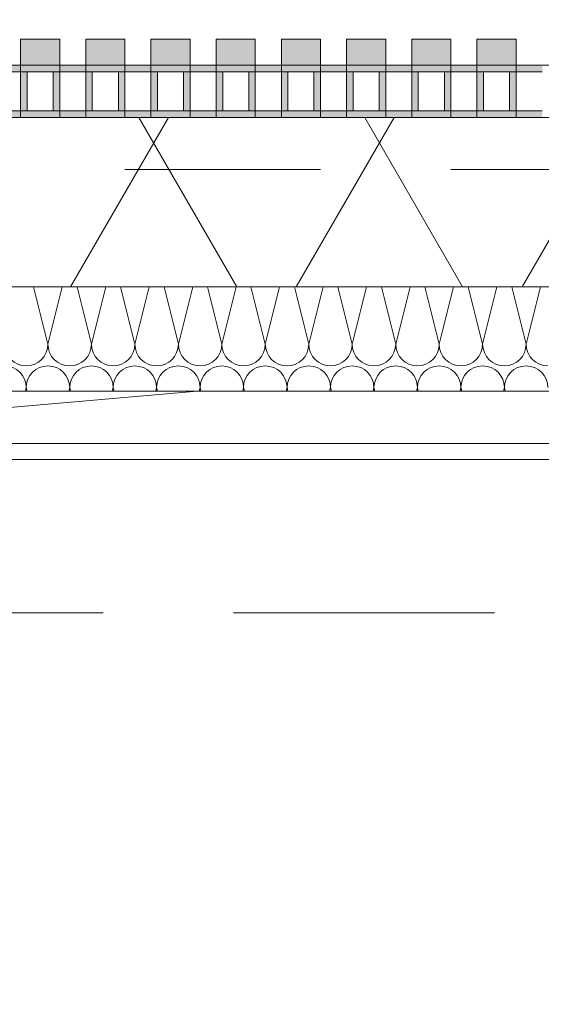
# Model space of a CAD drawing. Header units: metres. Extents: x -167 to 233, y -155 to 122.
# Tile 64 of 176: x 40.86 to 41.26, y 43.289 to 44.045. Entities that reach past the tile are written whole.
import ezdxf
from ezdxf.enums import TextEntityAlignment as Align

# ---------------------------------------------------------------- set-up
doc = ezdxf.new("R2010")
doc.units = ezdxf.units.M
doc.header["$MEASUREMENT"] = 0
doc.linetypes.add('Raster', pattern=[0.4, 0.2, -0.1, 0, -0.1])
doc.linetypes.add('Strichlinie eng', pattern=[0.23, 0.15, -0.08])
for name, color, linetype in [('10 Wand außen', 7, 'Continuous'), ('20 Decke', 7, 'Continuous'), ('50 Sanitäreinrichtung', 7, 'Continuous'), ('90 Achsraster', 7, 'Continuous'), ('94 Genehmigungsplanung Bemaßung', 7, 'Continuous')]:
    doc.layers.add(name, color=color, linetype=linetype)
doc.styles.add('ERSTELLTER_STIL_1', font='arial.ttf')
doc.styles.add('ERSTELLTER_STIL_2', font='arial.ttf')
doc.dimstyles.new('ERSTELLTER_STIL__1', dxfattribs={"dimtxt": 0.25, "dimasz": 0.19, "dimexe": 0.18, "dimexo": 0.1, "dimgap": 0, "dimtad": 1, "dimtih": 1, "dimtoh": 1, "dimzin": 0, "dimdsep": 46, "dimtxsty": 'ERSTELLTER_STIL_1', "dimblk": 'ARROWHEAD_6', "dimblk1": 'ARROWHEAD_6', "dimblk2": 'ARROWHEAD_6', "dimcen": 0.09, "dimclrd": 7, "dimclre": 7, "dimclrt": 7, "dimazin": 0, "dimtfac": 1, "dimtdec": 4, "dimtmove": 0, "dimatfit": 3, "dimfxl": 1, "dimtolj": 1, "dimtzin": 0, "dimarcsym": 0})

# ---------------------------------------------------------------- blocks, each defined once
blk = doc.blocks.new('Rechteck Raster Kassetten Fassade - ACB')
at = {"layer": '50 Sanitäreinrichtung', "linetype": 'Continuous', "lineweight": 0, "true_color": 0x9e9e9e}
for points in [[(3.14, 0.17), (3.14, 0.19), (3.11, 0.19), (3.11, 0.17)], [(3.19, 0.17), (3.19, 0.19), (3.16, 0.19), (3.16, 0.17)], [(3.24, 0.17), (3.24, 0.19), (3.21, 0.19), (3.21, 0.17)], [(3.29, 0.17), (3.29, 0.19), (3.26, 0.19), (3.26, 0.17)], [(3.34, 0.17), (3.34, 0.19), (3.31, 0.19), (3.31, 0.17)], [(3.39, 0.17), (3.39, 0.19), (3.36, 0.19), (3.36, 0.17)], [(3.44, 0.17), (3.44, 0.19), (3.41, 0.19), (3.41, 0.17)], [(3.49, 0.17), (3.49, 0.19), (3.46, 0.19), (3.46, 0.17)], [(3.06, 0.13), (3.11, 0.13), (3.11, 0.135), (3.065, 0.135), (3.065, 0.165), (3.11, 0.165), (3.11, 0.17), (3.06, 0.17)], [(3.11, 0.13), (3.16, 0.13), (3.16, 0.135), (3.115, 0.135), (3.115, 0.165), (3.16, 0.165), (3.16, 0.17), (3.11, 0.17)], [(3.16, 0.13), (3.21, 0.13), (3.21, 0.135), (3.165, 0.135), (3.165, 0.165), (3.21, 0.165), (3.21, 0.17), (3.16, 0.17)], [(3.21, 0.13), (3.26, 0.13), (3.26, 0.135), (3.215, 0.135), (3.215, 0.165), (3.26, 0.165), (3.26, 0.17), (3.21, 0.17)], [(3.26, 0.13), (3.31, 0.13), (3.31, 0.135), (3.265, 0.135), (3.265, 0.165), (3.31, 0.165), (3.31, 0.17), (3.26, 0.17)], [(3.31, 0.13), (3.36, 0.13), (3.36, 0.135), (3.315, 0.135), (3.315, 0.165), (3.36, 0.165), (3.36, 0.17), (3.31, 0.17)], [(3.36, 0.13), (3.41, 0.13), (3.41, 0.135), (3.365, 0.135), (3.365, 0.165), (3.41, 0.165), (3.41, 0.17), (3.36, 0.17)], [(3.41, 0.13), (3.46, 0.13), (3.46, 0.135), (3.415, 0.135), (3.415, 0.165), (3.46, 0.165), (3.46, 0.17), (3.41, 0.17)], [(3.46, 0.13), (3.51, 0.13), (3.51, 0.135), (3.465, 0.135), (3.465, 0.165), (3.51, 0.165), (3.51, 0.17), (3.46, 0.17)], [(3.135, 0.165), (3.135, 0.135), (3.14, 0.135), (3.14, 0.165)], [(3.185, 0.165), (3.185, 0.135), (3.19, 0.135), (3.19, 0.165)], [(3.235, 0.165), (3.235, 0.135), (3.24, 0.135), (3.24, 0.165)], [(3.285, 0.165), (3.285, 0.135), (3.29, 0.135), (3.29, 0.165)], [(3.335, 0.165), (3.335, 0.135), (3.34, 0.135), (3.34, 0.165)], [(3.385, 0.165), (3.385, 0.135), (3.39, 0.135), (3.39, 0.165)], [(3.435, 0.165), (3.435, 0.135), (3.44, 0.135), (3.44, 0.165)], [(3.485, 0.165), (3.485, 0.135), (3.49, 0.135), (3.49, 0.165)]]:
    blk.add_hatch(color=253, dxfattribs=at).paths.add_polyline_path(points)
at = {"layer": '50 Sanitäreinrichtung', "linetype": 'Continuous', "lineweight": 18}
h = blk.add_hatch(dxfattribs=at)
h.set_pattern_fill('Dämmung__weich_0001', color=8, style=0, pattern_type=2)
h.set_pattern_definition([(60, (0, 0), (-0.1299038, 0.075), []), (120, (0, 0), (0.1299038, 0.075), [])])
h.paths.add_polyline_path([(0, 0), (20.25, 0), (20.38, 0.13), (0, 0.13)])
at = {"layer": '50 Sanitäreinrichtung', "color": 251, "linetype": 'Continuous', "lineweight": 18, "true_color": 0x5f5f5f}
for p, q in [((3.14, 0.19), (3.11, 0.19)), ((3.11, 0.19), (3.11, 0.17)), ((3.14, 0.19), (3.11, 0.19)), ((3.11, 0.19), (3.11, 0.17)), ((3.14, 0.19), (3.14, 0.17)), ((3.14, 0.19), (3.14, 0.17)), ((3.19, 0.19), (3.16, 0.19)), ((3.16, 0.19), (3.16, 0.17)), ((3.19, 0.19), (3.16, 0.19)), ((3.16, 0.19), (3.16, 0.17)), ((3.19, 0.19), (3.19, 0.17)), ((3.19, 0.19), (3.19, 0.17)), ((3.24, 0.19), (3.21, 0.19)), ((3.21, 0.19), (3.21, 0.17)), ((3.24, 0.19), (3.21, 0.19)), ((3.21, 0.19), (3.21, 0.17)), ((3.24, 0.19), (3.24, 0.17)), ((3.24, 0.19), (3.24, 0.17)), ((3.29, 0.19), (3.26, 0.19)), ((3.26, 0.19), (3.26, 0.17)), ((3.29, 0.19), (3.26, 0.19)), ((3.26, 0.19), (3.26, 0.17)), ((3.29, 0.19), (3.29, 0.17)), ((3.29, 0.19), (3.29, 0.17)), ((3.34, 0.19), (3.31, 0.19)), ((3.31, 0.19), (3.31, 0.17)), ((3.34, 0.19), (3.31, 0.19)), ((3.31, 0.19), (3.31, 0.17)), ((3.34, 0.19), (3.34, 0.17)), ((3.34, 0.19), (3.34, 0.17)), ((3.39, 0.19), (3.36, 0.19)), ((3.36, 0.19), (3.36, 0.17)), ((3.39, 0.19), (3.36, 0.19)), ((3.36, 0.19), (3.36, 0.17)), ((3.39, 0.19), (3.39, 0.17)), ((3.39, 0.19), (3.39, 0.17)), ((3.44, 0.19), (3.41, 0.19)), ((3.41, 0.19), (3.41, 0.17)), ((3.44, 0.19), (3.41, 0.19)), ((3.41, 0.19), (3.41, 0.17)), ((3.44, 0.19), (3.44, 0.17)), ((3.44, 0.19), (3.44, 0.17)), ((3.49, 0.19), (3.46, 0.19)), ((3.46, 0.19), (3.46, 0.17)), ((3.49, 0.19), (3.46, 0.19)), ((3.46, 0.19), (3.46, 0.17)), ((3.49, 0.19), (3.49, 0.17)), ((3.49, 0.19), (3.49, 0.17)), ((3.14, 0.17), (3.06, 0.17)), ((3.14, 0.17), (3.06, 0.17)), ((3.19, 0.17), (3.11, 0.17)), ((3.11, 0.17), (3.11, 0.165)), ((3.19, 0.17), (3.11, 0.17)), ((3.11, 0.17), (3.11, 0.165)), ((3.14, 0.17), (3.11, 0.17)), ((3.14, 0.17), (3.11, 0.17)), ((3.14, 0.17), (3.14, 0.165)), ((3.14, 0.17), (3.14, 0.165)), ((3.24, 0.17), (3.16, 0.17)), ((3.16, 0.17), (3.16, 0.165)), ((3.24, 0.17), (3.16, 0.17)), ((3.16, 0.17), (3.16, 0.165)), ((3.19, 0.17), (3.16, 0.17)), ((3.19, 0.17), (3.16, 0.17)), ((3.19, 0.17), (3.19, 0.165)), ((3.19, 0.17), (3.19, 0.165)), ((3.29, 0.17), (3.21, 0.17)), ((3.21, 0.17), (3.21, 0.165)), ((3.29, 0.17), (3.21, 0.17)), ((3.21, 0.17), (3.21, 0.165)), ((3.24, 0.17), (3.21, 0.17)), ((3.24, 0.17), (3.21, 0.17)), ((3.24, 0.17), (3.24, 0.165)), ((3.24, 0.17), (3.24, 0.165)), ((3.34, 0.17), (3.26, 0.17)), ((3.26, 0.17), (3.26, 0.165)), ((3.34, 0.17), (3.26, 0.17)), ((3.26, 0.17), (3.26, 0.165)), ((3.29, 0.17), (3.26, 0.17)), ((3.29, 0.17), (3.26, 0.17)), ((3.29, 0.17), (3.29, 0.165)), ((3.29, 0.17), (3.29, 0.165)), ((3.39, 0.17), (3.31, 0.17)), ((3.31, 0.17), (3.31, 0.165)), ((3.39, 0.17), (3.31, 0.17)), ((3.31, 0.17), (3.31, 0.165)), ((3.34, 0.17), (3.31, 0.17)), ((3.34, 0.17), (3.31, 0.17)), ((3.34, 0.17), (3.34, 0.165)), ((3.34, 0.17), (3.34, 0.165)), ((3.44, 0.17), (3.36, 0.17)), ((3.36, 0.17), (3.36, 0.165)), ((3.44, 0.17), (3.36, 0.17)), ((3.36, 0.17), (3.36, 0.165)), ((3.39, 0.17), (3.36, 0.17)), ((3.39, 0.17), (3.36, 0.17)), ((3.39, 0.17), (3.39, 0.165)), ((3.39, 0.17), (3.39, 0.165)), ((3.49, 0.17), (3.41, 0.17)), ((3.41, 0.17), (3.41, 0.165)), ((3.49, 0.17), (3.41, 0.17)), ((3.41, 0.17), (3.41, 0.165)), ((3.44, 0.17), (3.41, 0.17)), ((3.44, 0.17), (3.41, 0.17)), ((3.44, 0.17), (3.44, 0.165)), ((3.44, 0.17), (3.44, 0.165)), ((3.54, 0.17), (3.46, 0.17)), ((3.46, 0.17), (3.46, 0.165)), ((3.54, 0.17), (3.46, 0.17)), ((3.46, 0.17), (3.46, 0.165)), ((3.49, 0.17), (3.46, 0.17)), ((3.49, 0.17), (3.46, 0.17)), ((3.49, 0.17), (3.49, 0.165)), ((3.49, 0.17), (3.49, 0.165)), ((3.11, 0.165), (3.09, 0.165)), ((3.11, 0.165), (3.09, 0.165)), ((3.115, 0.165), (3.11, 0.165)), ((3.11, 0.165), (3.11, 0.135)), ((3.115, 0.165), (3.11, 0.165)), ((3.11, 0.165), (3.11, 0.135)), ((3.135, 0.165), (3.115, 0.165)), ((3.115, 0.165), (3.115, 0.135)), ((3.135, 0.165), (3.115, 0.165)), ((3.135, 0.165), (3.115, 0.165)), ((3.115, 0.165), (3.115, 0.135)), ((3.135, 0.165), (3.115, 0.165)), ((3.135, 0.165), (3.135, 0.135)), ((3.14, 0.165), (3.135, 0.165)), ((3.135, 0.165), (3.135, 0.135)), ((3.14, 0.165), (3.135, 0.165)), ((3.14, 0.165), (3.14, 0.135)), ((3.16, 0.165), (3.14, 0.165)), ((3.14, 0.165), (3.14, 0.135)), ((3.16, 0.165), (3.14, 0.165)), ((3.165, 0.165), (3.16, 0.165)), ((3.16, 0.165), (3.16, 0.135)), ((3.165, 0.165), (3.16, 0.165)), ((3.16, 0.165), (3.16, 0.135)), ((3.185, 0.165), (3.165, 0.165)), ((3.165, 0.165), (3.165, 0.135)), ((3.185, 0.165), (3.165, 0.165)), ((3.185, 0.165), (3.165, 0.165)), ((3.165, 0.165), (3.165, 0.135)), ((3.185, 0.165), (3.165, 0.165)), ((3.185, 0.165), (3.185, 0.135)), ((3.19, 0.165), (3.185, 0.165)), ((3.185, 0.165), (3.185, 0.135)), ((3.19, 0.165), (3.185, 0.165)), ((3.19, 0.165), (3.19, 0.135)), ((3.21, 0.165), (3.19, 0.165)), ((3.19, 0.165), (3.19, 0.135)), ((3.21, 0.165), (3.19, 0.165)), ((3.215, 0.165), (3.21, 0.165)), ((3.21, 0.165), (3.21, 0.135)), ((3.215, 0.165), (3.21, 0.165)), ((3.21, 0.165), (3.21, 0.135)), ((3.235, 0.165), (3.215, 0.165)), ((3.215, 0.165), (3.215, 0.135)), ((3.235, 0.165), (3.215, 0.165)), ((3.235, 0.165), (3.215, 0.165)), ((3.215, 0.165), (3.215, 0.135)), ((3.235, 0.165), (3.215, 0.165)), ((3.235, 0.165), (3.235, 0.135)), ((3.24, 0.165), (3.235, 0.165)), ((3.235, 0.165), (3.235, 0.135)), ((3.24, 0.165), (3.235, 0.165)), ((3.24, 0.165), (3.24, 0.135)), ((3.26, 0.165), (3.24, 0.165)), ((3.24, 0.165), (3.24, 0.135)), ((3.26, 0.165), (3.24, 0.165)), ((3.265, 0.165), (3.26, 0.165)), ((3.26, 0.165), (3.26, 0.135)), ((3.265, 0.165), (3.26, 0.165)), ((3.26, 0.165), (3.26, 0.135)), ((3.285, 0.165), (3.265, 0.165)), ((3.265, 0.165), (3.265, 0.135)), ((3.285, 0.165), (3.265, 0.165)), ((3.285, 0.165), (3.265, 0.165)), ((3.265, 0.165), (3.265, 0.135)), ((3.285, 0.165), (3.265, 0.165)), ((3.285, 0.165), (3.285, 0.135)), ((3.29, 0.165), (3.285, 0.165)), ((3.285, 0.165), (3.285, 0.135)), ((3.29, 0.165), (3.285, 0.165)), ((3.29, 0.165), (3.29, 0.135)), ((3.31, 0.165), (3.29, 0.165)), ((3.29, 0.165), (3.29, 0.135)), ((3.31, 0.165), (3.29, 0.165)), ((3.315, 0.165), (3.31, 0.165)), ((3.31, 0.165), (3.31, 0.135)), ((3.315, 0.165), (3.31, 0.165)), ((3.31, 0.165), (3.31, 0.135)), ((3.335, 0.165), (3.315, 0.165)), ((3.315, 0.165), (3.315, 0.135)), ((3.335, 0.165), (3.315, 0.165)), ((3.335, 0.165), (3.315, 0.165)), ((3.315, 0.165), (3.315, 0.135)), ((3.335, 0.165), (3.315, 0.165)), ((3.335, 0.165), (3.335, 0.135)), ((3.34, 0.165), (3.335, 0.165)), ((3.335, 0.165), (3.335, 0.135)), ((3.34, 0.165), (3.335, 0.165)), ((3.34, 0.165), (3.34, 0.135)), ((3.36, 0.165), (3.34, 0.165)), ((3.34, 0.165), (3.34, 0.135)), ((3.36, 0.165), (3.34, 0.165)), ((3.365, 0.165), (3.36, 0.165)), ((3.36, 0.165), (3.36, 0.135)), ((3.365, 0.165), (3.36, 0.165)), ((3.36, 0.165), (3.36, 0.135)), ((3.385, 0.165), (3.365, 0.165)), ((3.365, 0.165), (3.365, 0.135)), ((3.385, 0.165), (3.365, 0.165)), ((3.385, 0.165), (3.365, 0.165)), ((3.365, 0.165), (3.365, 0.135)), ((3.385, 0.165), (3.365, 0.165)), ((3.385, 0.165), (3.385, 0.135)), ((3.39, 0.165), (3.385, 0.165)), ((3.385, 0.165), (3.385, 0.135)), ((3.39, 0.165), (3.385, 0.165)), ((3.39, 0.165), (3.39, 0.135)), ((3.41, 0.165), (3.39, 0.165)), ((3.39, 0.165), (3.39, 0.135)), ((3.41, 0.165), (3.39, 0.165)), ((3.415, 0.165), (3.41, 0.165)), ((3.41, 0.165), (3.41, 0.135)), ((3.415, 0.165), (3.41, 0.165)), ((3.41, 0.165), (3.41, 0.135)), ((3.435, 0.165), (3.415, 0.165)), ((3.415, 0.165), (3.415, 0.135)), ((3.435, 0.165), (3.415, 0.165)), ((3.435, 0.165), (3.415, 0.165)), ((3.415, 0.165), (3.415, 0.135)), ((3.435, 0.165), (3.415, 0.165)), ((3.435, 0.165), (3.435, 0.135)), ((3.44, 0.165), (3.435, 0.165)), ((3.435, 0.165), (3.435, 0.135)), ((3.44, 0.165), (3.435, 0.165)), ((3.44, 0.165), (3.44, 0.135)), ((3.46, 0.165), (3.44, 0.165)), ((3.44, 0.165), (3.44, 0.135)), ((3.46, 0.165), (3.44, 0.165)), ((3.465, 0.165), (3.46, 0.165)), ((3.46, 0.165), (3.46, 0.135)), ((3.465, 0.165), (3.46, 0.165)), ((3.46, 0.165), (3.46, 0.135)), ((3.485, 0.165), (3.465, 0.165)), ((3.465, 0.165), (3.465, 0.135)), ((3.485, 0.165), (3.465, 0.165)), ((3.485, 0.165), (3.465, 0.165)), ((3.465, 0.165), (3.465, 0.135)), ((3.485, 0.165), (3.465, 0.165)), ((3.485, 0.165), (3.485, 0.135)), ((3.49, 0.165), (3.485, 0.165)), ((3.485, 0.165), (3.485, 0.135)), ((3.49, 0.165), (3.485, 0.165)), ((3.49, 0.165), (3.49, 0.135)), ((3.51, 0.165), (3.49, 0.165)), ((3.49, 0.165), (3.49, 0.135)), ((3.51, 0.165), (3.49, 0.165)), ((20.38, 0.13), (0, 0.13)), ((3.14, 0.13), (3.06, 0.13)), ((3.14, 0.13), (3.06, 0.13)), ((3.11, 0.135), (3.09, 0.135)), ((3.11, 0.135), (3.09, 0.135)), ((3.115, 0.135), (3.11, 0.135)), ((3.11, 0.135), (3.11, 0.13)), ((3.115, 0.135), (3.11, 0.135)), ((3.11, 0.135), (3.11, 0.13)), ((3.19, 0.13), (3.11, 0.13)), ((3.19, 0.13), (3.11, 0.13)), ((3.135, 0.135), (3.115, 0.135)), ((3.135, 0.135), (3.115, 0.135)), ((3.135, 0.135), (3.115, 0.135)), ((3.135, 0.135), (3.115, 0.135)), ((3.14, 0.135), (3.135, 0.135)), ((3.14, 0.135), (3.135, 0.135)), ((3.14, 0.135), (3.14, 0.13)), ((3.16, 0.135), (3.14, 0.135)), ((3.14, 0.135), (3.14, 0.13)), ((3.16, 0.135), (3.14, 0.135)), ((3.165, 0.135), (3.16, 0.135)), ((3.16, 0.135), (3.16, 0.13)), ((3.165, 0.135), (3.16, 0.135)), ((3.16, 0.135), (3.16, 0.13)), ((3.24, 0.13), (3.16, 0.13)), ((3.24, 0.13), (3.16, 0.13)), ((3.185, 0.135), (3.165, 0.135)), ((3.185, 0.135), (3.165, 0.135)), ((3.185, 0.135), (3.165, 0.135)), ((3.185, 0.135), (3.165, 0.135)), ((3.19, 0.135), (3.185, 0.135)), ((3.19, 0.135), (3.185, 0.135)), ((3.19, 0.135), (3.19, 0.13)), ((3.21, 0.135), (3.19, 0.135)), ((3.19, 0.135), (3.19, 0.13)), ((3.21, 0.135), (3.19, 0.135)), ((3.215, 0.135), (3.21, 0.135)), ((3.21, 0.135), (3.21, 0.13)), ((3.215, 0.135), (3.21, 0.135)), ((3.21, 0.135), (3.21, 0.13)), ((3.29, 0.13), (3.21, 0.13)), ((3.29, 0.13), (3.21, 0.13)), ((3.235, 0.135), (3.215, 0.135)), ((3.235, 0.135), (3.215, 0.135)), ((3.235, 0.135), (3.215, 0.135)), ((3.235, 0.135), (3.215, 0.135)), ((3.24, 0.135), (3.235, 0.135)), ((3.24, 0.135), (3.235, 0.135)), ((3.24, 0.135), (3.24, 0.13)), ((3.26, 0.135), (3.24, 0.135)), ((3.24, 0.135), (3.24, 0.13)), ((3.26, 0.135), (3.24, 0.135)), ((3.265, 0.135), (3.26, 0.135)), ((3.26, 0.135), (3.26, 0.13)), ((3.265, 0.135), (3.26, 0.135)), ((3.26, 0.135), (3.26, 0.13)), ((3.34, 0.13), (3.26, 0.13)), ((3.34, 0.13), (3.26, 0.13)), ((3.285, 0.135), (3.265, 0.135)), ((3.285, 0.135), (3.265, 0.135)), ((3.285, 0.135), (3.265, 0.135)), ((3.285, 0.135), (3.265, 0.135)), ((3.29, 0.135), (3.285, 0.135)), ((3.29, 0.135), (3.285, 0.135)), ((3.29, 0.135), (3.29, 0.13)), ((3.31, 0.135), (3.29, 0.135)), ((3.29, 0.135), (3.29, 0.13)), ((3.31, 0.135), (3.29, 0.135)), ((3.315, 0.135), (3.31, 0.135)), ((3.31, 0.135), (3.31, 0.13)), ((3.315, 0.135), (3.31, 0.135)), ((3.31, 0.135), (3.31, 0.13)), ((3.39, 0.13), (3.31, 0.13)), ((3.39, 0.13), (3.31, 0.13)), ((3.335, 0.135), (3.315, 0.135)), ((3.335, 0.135), (3.315, 0.135)), ((3.335, 0.135), (3.315, 0.135)), ((3.335, 0.135), (3.315, 0.135)), ((3.34, 0.135), (3.335, 0.135)), ((3.34, 0.135), (3.335, 0.135)), ((3.34, 0.135), (3.34, 0.13)), ((3.36, 0.135), (3.34, 0.135)), ((3.34, 0.135), (3.34, 0.13)), ((3.36, 0.135), (3.34, 0.135)), ((3.365, 0.135), (3.36, 0.135)), ((3.36, 0.135), (3.36, 0.13)), ((3.365, 0.135), (3.36, 0.135)), ((3.36, 0.135), (3.36, 0.13)), ((3.44, 0.13), (3.36, 0.13)), ((3.44, 0.13), (3.36, 0.13)), ((3.385, 0.135), (3.365, 0.135)), ((3.385, 0.135), (3.365, 0.135)), ((3.385, 0.135), (3.365, 0.135)), ((3.385, 0.135), (3.365, 0.135)), ((3.39, 0.135), (3.385, 0.135)), ((3.39, 0.135), (3.385, 0.135)), ((3.39, 0.135), (3.39, 0.13)), ((3.41, 0.135), (3.39, 0.135)), ((3.39, 0.135), (3.39, 0.13)), ((3.41, 0.135), (3.39, 0.135)), ((3.415, 0.135), (3.41, 0.135)), ((3.41, 0.135), (3.41, 0.13)), ((3.415, 0.135), (3.41, 0.135)), ((3.41, 0.135), (3.41, 0.13)), ((3.49, 0.13), (3.41, 0.13)), ((3.49, 0.13), (3.41, 0.13)), ((3.435, 0.135), (3.415, 0.135)), ((3.435, 0.135), (3.415, 0.135)), ((3.435, 0.135), (3.415, 0.135)), ((3.435, 0.135), (3.415, 0.135)), ((3.44, 0.135), (3.435, 0.135)), ((3.44, 0.135), (3.435, 0.135)), ((3.44, 0.135), (3.44, 0.13)), ((3.46, 0.135), (3.44, 0.135)), ((3.44, 0.135), (3.44, 0.13)), ((3.46, 0.135), (3.44, 0.135)), ((3.465, 0.135), (3.46, 0.135)), ((3.46, 0.135), (3.46, 0.13)), ((3.465, 0.135), (3.46, 0.135)), ((3.46, 0.135), (3.46, 0.13)), ((3.54, 0.13), (3.46, 0.13)), ((3.54, 0.13), (3.46, 0.13)), ((3.485, 0.135), (3.465, 0.135)), ((3.485, 0.135), (3.465, 0.135)), ((3.485, 0.135), (3.465, 0.135)), ((3.485, 0.135), (3.465, 0.135)), ((3.49, 0.135), (3.485, 0.135)), ((3.49, 0.135), (3.485, 0.135)), ((3.49, 0.135), (3.49, 0.13)), ((3.51, 0.135), (3.49, 0.135)), ((3.49, 0.135), (3.49, 0.13)), ((3.51, 0.135), (3.49, 0.135)), ((0, 0), (20.25, 0))]:
    blk.add_line(p, q, dxfattribs=at)
at = {"layer": '50 Sanitäreinrichtung', "color": 251, "linetype": 'Strichlinie eng', "lineweight": 18, "true_color": 0x5f5f5f}
blk.add_line((20.34, 0.09), (0, 0.09), dxfattribs=at)
blk = doc.blocks.new('*X42', base_point=(27236.13209, 33357.27905))
at = {"layer": '10 Wand außen', "color": 8, "linetype": 'Continuous', "lineweight": 18}
for p, q in [((40.8711, 43.83968), (40.88209, 43.79572)), ((40.89308, 43.83968), (40.88209, 43.79572)), ((40.90444, 43.83968), (40.91543, 43.79572)), ((40.92642, 43.83968), (40.91543, 43.79572)), ((40.93777, 43.83968), (40.94876, 43.79572)), ((40.95975, 43.83968), (40.94876, 43.79572)), ((40.9711, 43.83968), (40.98209, 43.79572)), ((40.99308, 43.83968), (40.98209, 43.79572)), ((41.00444, 43.83968), (41.01543, 43.79572)), ((41.02642, 43.83968), (41.01543, 43.79572)), ((41.03777, 43.83968), (41.04876, 43.79572)), ((41.05975, 43.83968), (41.04876, 43.79572)), ((41.0711, 43.83968), (41.08209, 43.79572)), ((41.09308, 43.83968), (41.08209, 43.79572)), ((41.10444, 43.83968), (41.11543, 43.79572)), ((41.12642, 43.83968), (41.11543, 43.79572)), ((41.13777, 43.83968), (41.14876, 43.79572)), ((41.15975, 43.83968), (41.14876, 43.79572)), ((41.1711, 43.83968), (41.18209, 43.79572)), ((41.19308, 43.83968), (41.18209, 43.79572)), ((41.20444, 43.83968), (41.21543, 43.79572)), ((41.22642, 43.83968), (41.21543, 43.79572)), ((41.23777, 43.83968), (41.24876, 43.79572)), ((41.25975, 43.83968), (41.24876, 43.79572)), ((40.86543, 43.76238), (40.86475, 43.75968)), ((40.86543, 43.76238), (40.8661, 43.75968)), ((40.89876, 43.76238), (40.89808, 43.75968)), ((40.89876, 43.76238), (40.89944, 43.75968)), ((40.93209, 43.76238), (40.93142, 43.75968)), ((40.93209, 43.76238), (40.93277, 43.75968)), ((40.96543, 43.76238), (40.96475, 43.75968)), ((40.96543, 43.76238), (40.9661, 43.75968)), ((40.99876, 43.76238), (40.99808, 43.75968)), ((40.99876, 43.76238), (40.99944, 43.75968)), ((41.03209, 43.76238), (41.03142, 43.75968)), ((41.03209, 43.76238), (41.03277, 43.75968)), ((41.06543, 43.76238), (41.06475, 43.75968)), ((41.06543, 43.76238), (41.0661, 43.75968)), ((41.09876, 43.76238), (41.09808, 43.75968)), ((41.09876, 43.76238), (41.09944, 43.75968)), ((41.13209, 43.76238), (41.13142, 43.75968)), ((41.13209, 43.76238), (41.13277, 43.75968)), ((41.16543, 43.76238), (41.16475, 43.75968)), ((41.16543, 43.76238), (41.1661, 43.75968)), ((41.19876, 43.76238), (41.19808, 43.75968)), ((41.19876, 43.76238), (41.19944, 43.75968)), ((41.23209, 43.76238), (41.23142, 43.75968)), ((41.23209, 43.76238), (41.23277, 43.75968))]:
    blk.add_line(p, q, dxfattribs=at)
for centre, start, end in [((40.86543, 43.79572), 180, 270), ((40.86543, 43.79572), 270, 0), ((40.89876, 43.79572), 180, 270), ((40.89876, 43.79572), 270, 0), ((40.93209, 43.79572), 180, 270), ((40.93209, 43.79572), 270, 0), ((40.96543, 43.79572), 180, 270), ((40.96543, 43.79572), 270, 0), ((40.99876, 43.79572), 180, 270), ((40.99876, 43.79572), 270, 0), ((41.03209, 43.79572), 180, 270), ((41.03209, 43.79572), 270, 0), ((41.06543, 43.79572), 180, 270), ((41.06543, 43.79572), 270, 0), ((41.09876, 43.79572), 180, 270), ((41.09876, 43.79572), 270, 0), ((41.13209, 43.79572), 180, 270), ((41.13209, 43.79572), 270, 0), ((41.16543, 43.79572), 180, 270), ((41.16543, 43.79572), 270, 0), ((41.19876, 43.79572), 180, 270), ((41.19876, 43.79572), 270, 0), ((41.23209, 43.79572), 180, 270), ((41.23209, 43.79572), 270, 0), ((41.26543, 43.79572), 180, 270), ((40.84876, 43.76238), 0, 90), ((40.88209, 43.76238), 90, 180), ((40.88209, 43.76238), 0, 90), ((40.91543, 43.76238), 90, 180), ((40.91543, 43.76238), 0, 90), ((40.94876, 43.76238), 90, 180), ((40.94876, 43.76238), 0, 90), ((40.98209, 43.76238), 90, 180), ((40.98209, 43.76238), 0, 90), ((41.01543, 43.76238), 90, 180), ((41.01543, 43.76238), 0, 90), ((41.04876, 43.76238), 90, 180), ((41.04876, 43.76238), 0, 90), ((41.08209, 43.76238), 90, 180), ((41.08209, 43.76238), 0, 90), ((41.11543, 43.76238), 90, 180), ((41.11543, 43.76238), 0, 90), ((41.14876, 43.76238), 90, 180), ((41.14876, 43.76238), 0, 90), ((41.18209, 43.76238), 90, 180), ((41.18209, 43.76238), 0, 90), ((41.21543, 43.76238), 90, 180), ((41.21543, 43.76238), 0, 90), ((41.24876, 43.76238), 90, 180), ((41.24876, 43.76238), 0, 90)]:
    blk.add_arc(centre, 0.01667, start, end, dxfattribs=at)
blk = doc.blocks.new('Standard-Rastermarker_139')
at = {"layer": '90 Achsraster', "color": 14, "linetype": 'Raster', "lineweight": 18, "true_color": 0xa80000}
blk.add_line((1, 0), (45.44268, 0), dxfattribs=at)
at = {"layer": '90 Achsraster', "color": 14, "lineweight": 18, "true_color": 0xa80000, "style": 'ERSTELLTER_STIL_2'}
for tag, p in [('AC_MarkerText_1_0', (-0.35, 0.15)), ('AC_MarkerText_1_1', (46.79268, 0.15))]:
    blk.add_attdef(tag, text='', height=0.3, dxfattribs=at).set_placement(p, align=Align.TOP_CENTER)
blk = doc.blocks.new('*D233', base_point=(27236.13209, 33357.27905))
at = {"layer": '94 Genehmigungsplanung Bemaßung', "color": 7, "linetype": 'Continuous', "lineweight": 13}
for p, q in [((17.34109, 46.96218), (17.34109, 47.33718)), ((58.16249, 46.96218), (58.16249, 47.33718)), ((17.44109, 47.24968), (17.24109, 47.04968)), ((58.06249, 47.04968), (58.26249, 47.24968)), ((17.19109, 47.14968), (17.34109, 47.14968)), ((17.34109, 47.14968), (58.16249, 47.14968)), ((58.16249, 47.14968), (58.31249, 47.14968))]:
    blk.add_line(p, q, dxfattribs=at)
at = {"layer": '94 Genehmigungsplanung Bemaßung', "color": 7, "lineweight": 13, "insert": (37.3228, 47.19968), "char_height": 0.25, "attachment_point": 7, "style": 'ERSTELLTER_STIL_1'}
blk.add_mtext('\\A1;{\\pql;\\fArial|b0|i0|c0|p0;\\W1.000000;40,82}', dxfattribs=at)
blk = doc.blocks.new('ARROWHEAD_6')
at = {"color": 0, "linetype": 'Continuous', "lineweight": 0}
for p, q in [((-0.5, -0.5), (0.5, 0.5)), ((0, 0), (-1, 0))]:
    blk.add_line(p, q, dxfattribs=at)
blk = doc.blocks.new('*D257', base_point=(27236.13209, 33357.27905))
at = {"layer": '94 Genehmigungsplanung Bemaßung', "color": 7, "linetype": 'Continuous', "lineweight": 13}
for p, q in [((17.50109, 45.65596), (17.50109, 46.03096)), ((58.00249, 45.65596), (58.00249, 46.03096)), ((17.60109, 45.94346), (17.40109, 45.74346)), ((57.90249, 45.74346), (58.10249, 45.94346)), ((17.50109, 45.84346), (58.00249, 45.84346))]:
    blk.add_line(p, q, dxfattribs=at)
at = {"layer": '94 Genehmigungsplanung Bemaßung', "color": 7, "lineweight": 13, "char_height": 0.25, "attachment_point": 7, "style": 'ERSTELLTER_STIL_1'}
for s, insert in [('\\A1;{\\pql;\\fArial|b0|i0|c0|p0;\\W1.000000;40,50}', (37.13212, 45.89346)), ('\\A1;{\\pql;\\fArial|b0|i0|c0|p0;\\W1.000000;16}', (57.52113, 45.89346))]:
    blk.add_mtext(s, dxfattribs=dict(at, insert=insert))

msp = doc.modelspace()

# ---------------------------------------------------------------- hatches: boundary and pattern name
at = {"layer": '10 Wand außen', "linetype": 'Continuous', "lineweight": 13, "true_color": 0x000100}
h = msp.add_hatch(dxfattribs=at)
h.set_pattern_fill('Holz__Vollholz__Längshol_AA', color=98, style=0, pattern_type=2)
h.set_pattern_definition([(5, (27236.13209, 33357.27905), (-0.00784401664, 0.08965752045), [])])
h.paths.add_polyline_path([(38.00109, 43.71968), (42.50109, 43.71968), (42.50109, 43.75968), (38.00109, 43.75968)])
h = msp.add_hatch(dxfattribs=at)
h.set_pattern_fill('Gipskarton_0001', color=98, style=0, pattern_type=2)
h.set_pattern_definition([(0, (27236.132094, 33357.27905), (0, 0.075), [0, -0.075])])
h.paths.add_polyline_path([(38.00109, 43.70718), (42.50109, 43.70718), (42.50109, 43.71968), (38.00109, 43.71968)])

# ---------------------------------------------------------------- linework, layer by layer
at = {"layer": '10 Wand außen', "color": 7, "linetype": 'Continuous', "lineweight": 18}
for p, q in [((38.00109, 43.75968), (42.50109, 43.75968)), ((38.00109, 43.71968), (42.50109, 43.71968))]:
    msp.add_line(p, q, dxfattribs=at)
at = {"layer": '10 Wand außen', "color": 7, "linetype": 'Continuous', "lineweight": 18, "flags": 128}
for points in [[(42.50109, 43.83968), (38.00109, 43.83968)], [(38.00109, 43.70718), (42.50109, 43.70718)]]:
    msp.add_lwpolyline(points, dxfattribs=at)
at = {"layer": '20 Decke', "color": 7, "linetype": 'Continuous', "lineweight": 13, "flags": 128}
msp.add_lwpolyline([(38.10109, 43.83968), (38.10109, 28.33968), (38.24109, 28.33968), (42.50109, 28.33968), (42.50109, 28.83968), (43.00109, 28.83968), (43.00109, 28.33968), (47.50109, 28.33968), (47.50109, 28.83968), (48.00109, 28.83968), (48.00109, 28.47218), (52.50249, 28.47218), (52.50249, 28.83968), (53.00249, 28.83968), (53.00249, 28.33968), (57.50249, 28.33968), (57.50249, 28.83968), (58.00249, 28.83968), (58.00249, 43.83968), (47.50109, 43.83968), (43.00109, 43.83968), (43.00109, 43.33968), (42.50109, 43.33968), (42.50109, 43.83968)], close=True, dxfattribs=at)

# ---------------------------------------------------------------- block references
at = {"layer": '10 Wand außen', "color": 7, "lineweight": 35}
msp.add_blockref('*X42', (27236.13209, 33357.27905), dxfattribs=at)
at = {"layer": '50 Sanitäreinrichtung', "color": 251, "linetype": 'Continuous', "lineweight": 18, "true_color": 0x5f5f5f}
msp.add_blockref('Rechteck Raster Kassetten Fassade - ACB', (37.75109, 43.83968), dxfattribs=at)
at = {"layer": '90 Achsraster', "color": 7, "linetype": 'Continuous', "lineweight": 18}
msp.add_blockref('Standard-Rastermarker_139', (13.52445, 43.58968), dxfattribs=at)

# ---------------------------------------------------------------- dimensions: what is measured, and where the dimension line sits
at = {"layer": '94 Genehmigungsplanung Bemaßung', "color": 7, "linetype": 'Continuous', "lineweight": 13}
for base, p1, p2, picture, middle in [((58.16249, 47.14968), (17.34109, 43.99968), (58.16249, 43.99968), '*D233', (37.74157, 47.32468)), ((58.00249, 45.84346), (17.50109, 43.83968), (58.00249, 43.83968), '*D257', (37.55089, 46.01846))]:
    dim = msp.add_linear_dim(base=base, p1=p1, p2=p2, dimstyle='ERSTELLTER_STIL__1', dxfattribs=at)
    dim.commit()
    dim.dimension.update_dxf_attribs({"geometry": picture, "text_midpoint": middle, "dimtype": 160})

doc.saveas('drawing.dxf')
